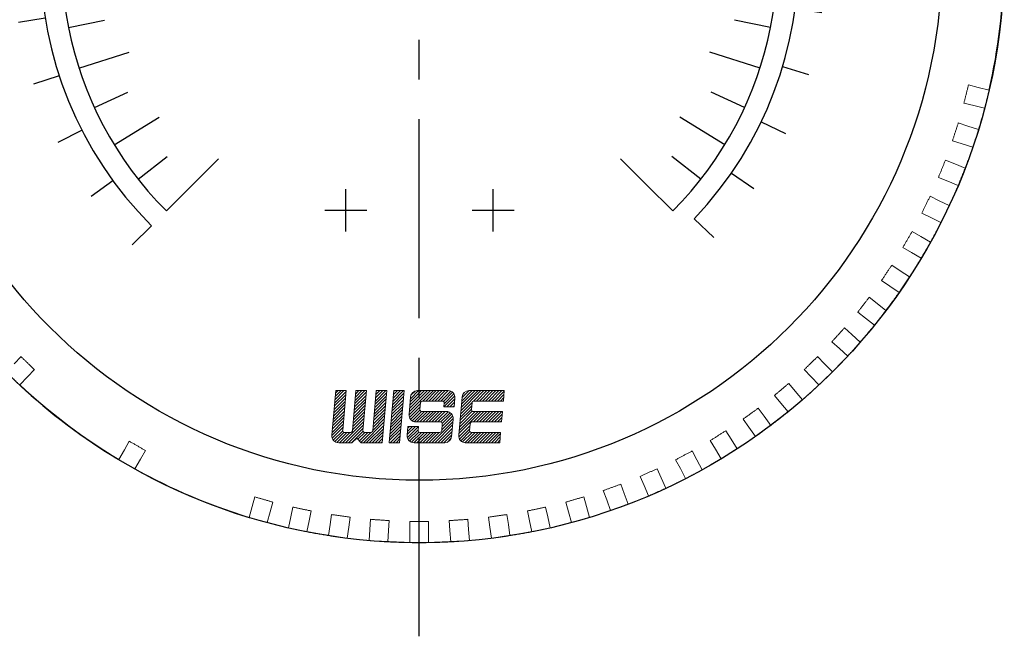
# Model space of a CAD drawing. Extents: x -342 to -45, y -4 to 206.
# Tile 3 of 11: x -319 to -288, y 102 to 122. Entities that reach past the tile are written whole.
import ezdxf

# ---------------------------------------------------------------- set-up
doc = ezdxf.new("R2010")
doc.units = 0
doc.header["$LTSCALE"] = 17
doc.header["$MEASUREMENT"] = 0
doc.linetypes.add('CENTER', pattern=[2, 1.25, -0.25, 0.25, -0.25])
doc.linetypes.add('DASHEDX2', pattern=[1.5, 1, -0.5])
doc.layers.get('0').update_dxf_attribs({"linetype": 'DASHEDX2', "lineweight": 18})
doc.layers.add('4', color=4, linetype='CONTINUOUS', lineweight=30)
doc.layers.add('SS100', color=7, linetype='CONTINUOUS', lineweight=18)

# ---------------------------------------------------------------- blocks, each defined once
blk = doc.blocks.new('11')
at = {"color": 0}
for p, q in [((103.751, 253.288), (103.735, 254.574)), ((106.555, 253.104), (106.739, 254.376)), ((100.953, 253.034), (100.737, 254.301)), ((98.229, 252.347), (97.818, 253.566)), ((109.295, 252.486), (109.675, 253.714)), ((111.906, 251.448), (112.473, 252.602)), ((95.644, 251.245), (95.049, 252.385)), ((114.324, 250.017), (115.064, 251.069)), ((93.263, 249.754), (92.498, 250.788)), ((91.142, 247.911), (90.226, 248.813)), ((116.49, 248.228), (117.384, 249.152)), ((118.351, 246.123), (119.378, 246.896)), ((89.335, 245.76), (88.289, 246.508)), ((119.862, 243.754), (120.996, 244.358)), ((87.884, 243.355), (86.734, 243.931)), ((120.985, 241.178), (122.2, 241.599)), ((86.825, 240.752), (85.6, 241.142)), ((121.694, 238.46), (122.96, 238.686)), ((86.183, 238.017), (84.913, 238.211)), ((121.972, 235.664), (123.257, 235.691)), ((85.976, 235.215), (84.69, 235.209)), ((121.811, 232.859), (123.085, 232.685)), ((86.207, 232.415), (84.938, 232.209)), ((121.215, 230.113), (122.447, 229.743)), ((86.871, 229.685), (85.649, 229.284)), ((120.2, 227.494), (121.359, 226.937)), ((87.951, 227.091), (86.807, 226.506)), ((118.789, 225.064), (119.847, 224.333)), ((89.422, 224.697), (88.383, 223.941)), ((91.248, 222.562), (90.339, 221.653)), ((117.017, 222.883), (117.949, 221.997))]:
    blk.add_line(p, q, dxfattribs=at)
blk.add_arc((103.976, 235.29), 18, 316.4299, 225, dxfattribs=at)

msp = doc.modelspace()

# ---------------------------------------------------------------- linework, layer by layer
for p, q in [((-288.8, 119.751), (-288.489, 119.673)), ((-288.489, 119.673), (-288.139, 119.586)), ((-288.634, 119.091), (-288.946, 119.169)), ((-288.284, 119.004), (-288.634, 119.091)), ((-289.128, 118.533), (-288.822, 118.433)), ((-288.822, 118.433), (-288.48, 118.322)), ((-289.008, 117.863), (-289.313, 117.962)), ((-288.665, 117.751), (-289.008, 117.863)), ((-289.54, 117.34), (-289.242, 117.22)), ((-289.242, 117.22), (-288.908, 117.085)), ((-289.467, 116.664), (-289.765, 116.784)), ((-289.132, 116.529), (-289.467, 116.664)), ((-290.034, 116.18), (-289.745, 116.039)), ((-289.745, 116.039), (-289.421, 115.881)), ((-290.008, 115.499), (-290.297, 115.64)), ((-289.684, 115.341), (-290.008, 115.499)), ((-290.607, 115.056), (-290.329, 114.895)), ((-290.329, 114.895), (-290.017, 114.715)), ((-290.629, 114.376), (-290.907, 114.536)), ((-290.317, 114.195), (-290.629, 114.376)), ((-291.258, 113.975), (-290.991, 113.796)), ((-290.991, 113.796), (-290.693, 113.594)), ((-291.327, 113.298), (-291.593, 113.478)), ((-291.028, 113.097), (-291.327, 113.298)), ((-291.982, 112.943), (-291.729, 112.745)), ((-291.729, 112.745), (-291.445, 112.523)), ((-292.099, 112.272), (-292.352, 112.47)), ((-291.814, 112.05), (-292.099, 112.272)), ((-292.777, 111.963), (-292.538, 111.748)), ((-292.538, 111.748), (-292.27, 111.507)), ((-292.94, 111.302), (-293.179, 111.517)), ((-292.672, 111.061), (-292.94, 111.302)), ((-319.398, 110.81), (-319.175, 111.041)), ((-293.638, 111.041), (-293.415, 110.81)), ((-293.415, 110.81), (-293.164, 110.551)), ((-318.744, 110.624), (-318.967, 110.393)), ((-293.847, 110.393), (-294.07, 110.624)), ((-318.967, 110.393), (-319.217, 110.134)), ((-294.561, 110.182), (-294.355, 109.935)), ((-293.596, 110.134), (-293.847, 110.393)), ((-294.355, 109.935), (-294.123, 109.659)), ((-294.815, 109.55), (-295.021, 109.796)), ((-294.583, 109.274), (-294.815, 109.55)), ((-295.542, 109.389), (-295.354, 109.129)), ((-295.839, 108.776), (-296.028, 109.036)), ((-295.354, 109.129), (-295.142, 108.837)), ((-296.576, 108.666), (-296.406, 108.393)), ((-295.627, 108.484), (-295.839, 108.776)), ((-315.862, 108.054), (-315.704, 108.329)), ((-296.915, 108.075), (-297.085, 108.348)), ((-296.406, 108.393), (-296.215, 108.088)), ((-316.043, 107.742), (-315.862, 108.054)), ((-315.184, 108.029), (-315.343, 107.754)), ((-297.658, 108.017), (-297.507, 107.733)), ((-296.724, 107.77), (-296.915, 108.075)), ((-315.343, 107.754), (-315.523, 107.442)), ((-298.037, 107.452), (-298.188, 107.735)), ((-297.507, 107.733), (-297.338, 107.415)), ((-298.783, 107.445), (-298.652, 107.152)), ((-297.868, 107.133), (-298.037, 107.452)), ((-299.2, 106.908), (-299.331, 107.201)), ((-298.652, 107.152), (-298.505, 106.822)), ((-300.398, 106.446), (-300.508, 106.748)), ((-299.944, 106.953), (-299.834, 106.652)), ((-299.054, 106.578), (-299.2, 106.908)), ((-311.765, 106.235), (-311.676, 106.544)), ((-311.099, 106.378), (-311.188, 106.069)), ((-301.626, 106.069), (-301.714, 106.378)), ((-301.137, 106.544), (-301.049, 106.235)), ((-300.275, 106.107), (-300.398, 106.446)), ((-299.834, 106.652), (-299.711, 106.313)), ((-311.864, 105.888), (-311.765, 106.235)), ((-311.188, 106.069), (-311.287, 105.723)), ((-310.524, 105.904), (-310.457, 106.218)), ((-309.87, 106.094), (-309.937, 105.779)), ((-302.876, 105.779), (-302.943, 106.094)), ((-302.356, 106.218), (-302.289, 105.904)), ((-301.526, 105.723), (-301.626, 106.069)), ((-301.049, 106.235), (-300.949, 105.888)), ((-310.599, 105.551), (-310.524, 105.904)), ((-309.937, 105.779), (-310.012, 105.427)), ((-309.263, 105.66), (-309.219, 105.979)), ((-308.624, 105.895), (-308.669, 105.577)), ((-307.989, 105.505), (-307.967, 105.826)), ((-307.368, 105.784), (-307.39, 105.464)), ((-306.707, 105.44), (-306.707, 105.761)), ((-306.107, 105.761), (-306.107, 105.44)), ((-305.423, 105.464), (-305.446, 105.784)), ((-304.847, 105.826), (-304.824, 105.505)), ((-304.144, 105.577), (-304.189, 105.895)), ((-303.595, 105.979), (-303.55, 105.66)), ((-302.801, 105.427), (-302.876, 105.779)), ((-302.289, 105.904), (-302.214, 105.551)), ((-309.314, 105.303), (-309.263, 105.66)), ((-308.669, 105.577), (-308.719, 105.22)), ((-308.014, 105.146), (-307.989, 105.505)), ((-307.39, 105.464), (-307.415, 105.104)), ((-306.707, 105.079), (-306.707, 105.44)), ((-306.107, 105.44), (-306.107, 105.079)), ((-305.398, 105.104), (-305.423, 105.464)), ((-304.824, 105.505), (-304.799, 105.146)), ((-304.094, 105.22), (-304.144, 105.577)), ((-303.55, 105.66), (-303.5, 105.303))]:
    msp.add_line(p, q)
at = {"color": 10, "linetype": 'Continuous'}
for p, q in [((-309.087, 109.951), (-309.212, 108.522)), ((-309.087, 109.951), (-308.752, 109.951)), ((-308.752, 109.951), (-308.863, 108.674)), ((-308.436, 109.951), (-308.549, 108.665)), ((-308.436, 109.951), (-308.101, 109.951)), ((-308.101, 109.951), (-308.213, 108.674)), ((-307.786, 109.951), (-307.899, 108.665)), ((-307.786, 109.951), (-307.451, 109.951)), ((-307.451, 109.951), (-307.597, 108.28)), ((-307.228, 109.951), (-307.374, 108.28)), ((-307.228, 109.951), (-306.893, 109.951)), ((-307.228, 109.951), (-306.893, 109.951)), ((-306.893, 109.951), (-307.039, 108.28)), ((-306.466, 109.951), (-305.485, 109.951)), ((-304.814, 109.951), (-303.682, 109.951)), ((-303.682, 109.951), (-303.711, 109.616)), ((-306.688, 109.747), (-306.736, 109.19)), ((-306.368, 109.566), (-306.387, 109.343)), ((-306.312, 109.616), (-305.667, 109.616)), ((-305.611, 109.556), (-305.623, 109.427)), ((-305.263, 109.708), (-305.287, 109.427)), ((-305.036, 109.747), (-305.144, 108.522)), ((-304.717, 109.566), (-304.736, 109.343)), ((-304.661, 109.616), (-303.711, 109.616)), ((-306.332, 109.282), (-305.543, 109.282)), ((-305.623, 109.427), (-305.287, 109.427)), ((-304.681, 109.282), (-303.74, 109.282)), ((-303.74, 109.282), (-303.769, 108.948)), ((-306.514, 108.948), (-305.725, 108.948)), ((-305.321, 109.04), (-305.37, 108.483)), ((-304.72, 108.948), (-303.769, 108.948)), ((-308.808, 108.614), (-308.604, 108.614)), ((-308.157, 108.614), (-307.954, 108.614)), ((-306.77, 108.803), (-306.795, 108.522)), ((-306.77, 108.803), (-306.432, 108.803)), ((-306.435, 108.803), (-306.446, 108.674)), ((-306.39, 108.614), (-305.745, 108.614)), ((-305.67, 108.887), (-305.689, 108.665)), ((-304.775, 108.897), (-304.795, 108.674)), ((-304.739, 108.614), (-303.799, 108.614)), ((-303.799, 108.614), (-303.828, 108.28)), ((-308.99, 108.28), (-308.571, 108.28)), ((-308.571, 108.28), (-308.406, 108.431)), ((-308.406, 108.431), (-308.267, 108.28)), ((-308.267, 108.28), (-307.597, 108.28)), ((-307.374, 108.28), (-307.039, 108.28)), ((-306.573, 108.28), (-305.592, 108.28)), ((-304.922, 108.28), (-303.828, 108.28))]:
    msp.add_line(p, q, dxfattribs=at)
at = {"color": 10}
for p, q in [((-309.122, 109.554), (-308.754, 109.922)), ((-309.113, 109.659), (-308.821, 109.951)), ((-309.103, 109.763), (-308.916, 109.951)), ((-309.094, 109.868), (-309.012, 109.951)), ((-308.473, 109.535), (-308.105, 109.902)), ((-308.464, 109.639), (-308.152, 109.951)), ((-308.454, 109.744), (-308.248, 109.951)), ((-308.445, 109.849), (-308.343, 109.951)), ((-307.824, 109.515), (-307.457, 109.882)), ((-307.815, 109.619), (-307.484, 109.951)), ((-307.806, 109.724), (-307.58, 109.951)), ((-307.797, 109.829), (-307.675, 109.951)), ((-307.788, 109.933), (-307.77, 109.951)), ((-307.268, 109.499), (-306.9, 109.866)), ((-307.258, 109.603), (-306.911, 109.951)), ((-307.249, 109.708), (-307.007, 109.951)), ((-307.24, 109.813), (-307.102, 109.951)), ((-307.231, 109.917), (-307.198, 109.951)), ((-306.729, 109.273), (-306.052, 109.951)), ((-306.72, 109.378), (-306.147, 109.951)), ((-306.711, 109.483), (-306.243, 109.951)), ((-306.702, 109.587), (-306.338, 109.951)), ((-306.692, 109.692), (-306.434, 109.951)), ((-306.674, 109.805), (-306.543, 109.937)), ((-306.291, 109.616), (-305.956, 109.951)), ((-306.195, 109.616), (-305.861, 109.951)), ((-306.1, 109.616), (-305.765, 109.951)), ((-306.004, 109.616), (-305.67, 109.951)), ((-305.909, 109.616), (-305.574, 109.951)), ((-305.813, 109.616), (-305.479, 109.951)), ((-305.718, 109.616), (-305.4, 109.934)), ((-305.633, 109.605), (-305.341, 109.898)), ((-305.614, 109.529), (-305.296, 109.847)), ((-305.075, 109.304), (-304.429, 109.951)), ((-305.066, 109.409), (-304.524, 109.951)), ((-305.057, 109.513), (-304.62, 109.951)), ((-305.048, 109.618), (-304.715, 109.951)), ((-305.039, 109.723), (-304.811, 109.951)), ((-304.982, 109.874), (-304.961, 109.896)), ((-304.668, 109.616), (-304.333, 109.951)), ((-304.572, 109.616), (-304.238, 109.951)), ((-304.476, 109.616), (-304.142, 109.951)), ((-304.381, 109.616), (-304.047, 109.951)), ((-304.285, 109.616), (-303.951, 109.951)), ((-304.19, 109.616), (-303.856, 109.951)), ((-304.094, 109.616), (-303.76, 109.951)), ((-303.999, 109.616), (-303.683, 109.932)), ((-309.149, 109.24), (-308.782, 109.608)), ((-309.14, 109.345), (-308.772, 109.713)), ((-309.131, 109.45), (-308.763, 109.817)), ((-308.5, 109.221), (-308.133, 109.588)), ((-308.491, 109.325), (-308.123, 109.693)), ((-308.482, 109.43), (-308.114, 109.798)), ((-307.852, 109.201), (-307.484, 109.568)), ((-307.843, 109.305), (-307.475, 109.673)), ((-307.834, 109.41), (-307.466, 109.778)), ((-307.295, 109.185), (-306.927, 109.552)), ((-307.286, 109.289), (-306.918, 109.657)), ((-307.277, 109.394), (-306.909, 109.762)), ((-306.737, 109.17), (-306.37, 109.536)), ((-305.62, 109.427), (-305.268, 109.78)), ((-305.525, 109.427), (-305.264, 109.688)), ((-305.429, 109.427), (-305.274, 109.583)), ((-305.084, 109.199), (-304.717, 109.567)), ((-303.903, 109.616), (-303.693, 109.827)), ((-303.808, 109.616), (-303.702, 109.723)), ((-303.712, 109.616), (-303.711, 109.618)), ((-309.177, 108.926), (-308.809, 109.294)), ((-309.168, 109.031), (-308.8, 109.399)), ((-309.158, 109.136), (-308.791, 109.503)), ((-308.528, 108.907), (-308.16, 109.275)), ((-308.519, 109.012), (-308.151, 109.379)), ((-308.509, 109.116), (-308.142, 109.484)), ((-307.879, 108.887), (-307.512, 109.255)), ((-307.87, 108.992), (-307.503, 109.359)), ((-307.861, 109.096), (-307.493, 109.464)), ((-307.322, 108.871), (-306.955, 109.239)), ((-307.313, 108.976), (-306.946, 109.343)), ((-307.304, 109.08), (-306.937, 109.448)), ((-306.722, 109.09), (-306.38, 109.432)), ((-306.687, 109.029), (-306.387, 109.329)), ((-306.636, 108.984), (-306.338, 109.283)), ((-306.57, 108.955), (-306.243, 109.282)), ((-306.482, 108.948), (-306.147, 109.282)), ((-306.386, 108.948), (-306.052, 109.282)), ((-306.291, 108.948), (-305.956, 109.282)), ((-306.195, 108.948), (-305.861, 109.282)), ((-306.1, 108.948), (-305.765, 109.282)), ((-306.004, 108.948), (-305.67, 109.282)), ((-305.909, 108.948), (-305.574, 109.282)), ((-305.813, 108.948), (-305.486, 109.275)), ((-305.718, 108.948), (-305.42, 109.245)), ((-305.334, 109.427), (-305.283, 109.478)), ((-305.139, 108.572), (-304.429, 109.282)), ((-305.13, 108.676), (-304.524, 109.282)), ((-305.121, 108.781), (-304.62, 109.282)), ((-305.112, 108.885), (-304.708, 109.289)), ((-305.103, 108.99), (-304.735, 109.358)), ((-305.093, 109.095), (-304.726, 109.462)), ((-304.667, 108.948), (-304.333, 109.282)), ((-304.572, 108.948), (-304.238, 109.282)), ((-304.476, 108.948), (-304.142, 109.282)), ((-304.381, 108.948), (-304.047, 109.282)), ((-304.285, 108.948), (-303.951, 109.282)), ((-304.19, 108.948), (-303.856, 109.282)), ((-304.094, 108.948), (-303.76, 109.282)), ((-309.204, 108.612), (-308.836, 108.98)), ((-309.195, 108.717), (-308.827, 109.085)), ((-309.186, 108.822), (-308.818, 109.189)), ((-308.869, 108.28), (-308.188, 108.961)), ((-308.546, 108.698), (-308.178, 109.065)), ((-308.537, 108.802), (-308.169, 109.17)), ((-308.2, 108.28), (-307.539, 108.941)), ((-307.898, 108.678), (-307.53, 109.045)), ((-307.889, 108.782), (-307.521, 109.15)), ((-307.35, 108.557), (-306.982, 108.925)), ((-307.341, 108.662), (-306.973, 109.029)), ((-307.332, 108.766), (-306.964, 109.134)), ((-306.004, 108.28), (-305.328, 108.955)), ((-305.687, 108.692), (-305.32, 109.059)), ((-305.678, 108.797), (-305.335, 109.14)), ((-305.67, 108.9), (-305.37, 109.2)), ((-303.999, 108.948), (-303.747, 109.199)), ((-303.903, 108.948), (-303.757, 109.095)), ((-303.808, 108.948), (-303.766, 108.99)), ((-309.213, 108.508), (-308.846, 108.875)), ((-309.199, 108.426), (-308.855, 108.771)), ((-309.165, 108.365), (-308.863, 108.667)), ((-309.116, 108.319), (-308.82, 108.615)), ((-309.051, 108.288), (-308.725, 108.614)), ((-308.964, 108.28), (-308.63, 108.614)), ((-308.773, 108.28), (-308.197, 108.856)), ((-308.678, 108.28), (-308.206, 108.751)), ((-308.582, 108.28), (-308.21, 108.652)), ((-308.372, 108.394), (-308.152, 108.614)), ((-308.327, 108.344), (-308.057, 108.614)), ((-308.281, 108.294), (-307.962, 108.614)), ((-308.105, 108.28), (-307.548, 108.836)), ((-308.009, 108.28), (-307.557, 108.731)), ((-307.914, 108.28), (-307.567, 108.627)), ((-307.368, 108.348), (-307.001, 108.715)), ((-307.359, 108.452), (-306.991, 108.82)), ((-307.341, 108.28), (-307.01, 108.611)), ((-306.793, 108.541), (-306.531, 108.803)), ((-306.789, 108.449), (-306.436, 108.803)), ((-306.784, 108.646), (-306.627, 108.803)), ((-306.775, 108.75), (-306.722, 108.803)), ((-306.761, 108.382), (-306.444, 108.699)), ((-306.716, 108.332), (-306.423, 108.624)), ((-306.656, 108.296), (-306.338, 108.614)), ((-306.577, 108.28), (-306.243, 108.614)), ((-306.482, 108.28), (-306.147, 108.614)), ((-306.386, 108.28), (-306.052, 108.614)), ((-306.291, 108.28), (-305.956, 108.614)), ((-306.195, 108.28), (-305.861, 108.614)), ((-306.1, 108.28), (-305.765, 108.614)), ((-305.909, 108.28), (-305.338, 108.851)), ((-305.813, 108.28), (-305.347, 108.746)), ((-305.718, 108.28), (-305.356, 108.641)), ((-305.142, 108.473), (-304.781, 108.835)), ((-305.12, 108.4), (-304.79, 108.73)), ((-305.079, 108.345), (-304.786, 108.639)), ((-305.024, 108.305), (-304.715, 108.614)), ((-304.952, 108.282), (-304.62, 108.614)), ((-304.858, 108.28), (-304.524, 108.614)), ((-304.763, 108.28), (-304.429, 108.614)), ((-304.667, 108.28), (-304.333, 108.614)), ((-304.572, 108.28), (-304.238, 108.614)), ((-304.476, 108.28), (-304.142, 108.614)), ((-304.381, 108.28), (-304.047, 108.614)), ((-304.285, 108.28), (-303.951, 108.614)), ((-304.19, 108.28), (-303.856, 108.614)), ((-307.818, 108.28), (-307.576, 108.522)), ((-307.723, 108.28), (-307.585, 108.417)), ((-307.627, 108.28), (-307.594, 108.313)), ((-307.245, 108.28), (-307.019, 108.506)), ((-307.15, 108.28), (-307.028, 108.401)), ((-307.054, 108.28), (-307.037, 108.297)), ((-305.622, 108.28), (-305.365, 108.537)), ((-305.512, 108.294), (-305.384, 108.423)), ((-304.094, 108.28), (-303.802, 108.572)), ((-303.999, 108.28), (-303.812, 108.467)), ((-303.903, 108.28), (-303.821, 108.362))]:
    msp.add_line(p, q, dxfattribs=at)
at = {"flags": 128}
for points in [[(-288.946, 119.169), (-288.94, 119.193), (-288.934, 119.217), (-288.927, 119.241), (-288.921, 119.266), (-288.915, 119.29), (-288.909, 119.314), (-288.903, 119.338), (-288.897, 119.363), (-288.891, 119.387), (-288.885, 119.411), (-288.879, 119.436), (-288.873, 119.46), (-288.867, 119.484), (-288.861, 119.508), (-288.855, 119.533), (-288.849, 119.557), (-288.843, 119.581), (-288.837, 119.605), (-288.831, 119.63), (-288.825, 119.654), (-288.819, 119.678), (-288.813, 119.702), (-288.807, 119.727), (-288.8, 119.751)], [(-289.313, 117.962), (-289.306, 117.986), (-289.298, 118.01), (-289.29, 118.033), (-289.282, 118.057), (-289.275, 118.081), (-289.267, 118.105), (-289.259, 118.128), (-289.252, 118.152), (-289.244, 118.176), (-289.236, 118.2), (-289.228, 118.224), (-289.221, 118.247), (-289.213, 118.271), (-289.205, 118.295), (-289.197, 118.319), (-289.19, 118.342), (-289.182, 118.366), (-289.174, 118.39), (-289.167, 118.414), (-289.159, 118.438), (-289.151, 118.461), (-289.143, 118.485), (-289.136, 118.509), (-289.128, 118.533)], [(-289.765, 116.784), (-289.755, 116.807), (-289.746, 116.83), (-289.736, 116.853), (-289.727, 116.877), (-289.718, 116.9), (-289.708, 116.923), (-289.699, 116.946), (-289.689, 116.969), (-289.68, 116.993), (-289.671, 117.016), (-289.661, 117.039), (-289.652, 117.062), (-289.643, 117.085), (-289.633, 117.108), (-289.624, 117.132), (-289.615, 117.155), (-289.605, 117.178), (-289.596, 117.201), (-289.586, 117.224), (-289.577, 117.248), (-289.568, 117.271), (-289.558, 117.294), (-289.549, 117.317), (-289.54, 117.34)], [(-290.297, 115.64), (-290.286, 115.663), (-290.275, 115.685), (-290.264, 115.708), (-290.253, 115.73), (-290.242, 115.753), (-290.231, 115.775), (-290.22, 115.798), (-290.209, 115.82), (-290.198, 115.842), (-290.187, 115.865), (-290.176, 115.887), (-290.165, 115.91), (-290.154, 115.932), (-290.143, 115.955), (-290.132, 115.977), (-290.121, 116), (-290.11, 116.022), (-290.099, 116.045), (-290.088, 116.067), (-290.077, 116.09), (-290.066, 116.112), (-290.055, 116.135), (-290.045, 116.157), (-290.034, 116.18)], [(-290.907, 114.536), (-290.895, 114.558), (-290.882, 114.58), (-290.87, 114.601), (-290.857, 114.623), (-290.845, 114.645), (-290.832, 114.666), (-290.82, 114.688), (-290.807, 114.71), (-290.795, 114.731), (-290.782, 114.753), (-290.77, 114.775), (-290.757, 114.796), (-290.745, 114.818), (-290.732, 114.84), (-290.72, 114.861), (-290.707, 114.883), (-290.695, 114.904), (-290.682, 114.926), (-290.67, 114.948), (-290.657, 114.969), (-290.645, 114.991), (-290.632, 115.013), (-290.62, 115.034), (-290.607, 115.056)], [(-291.593, 113.478), (-291.579, 113.499), (-291.565, 113.519), (-291.551, 113.54), (-291.537, 113.561), (-291.523, 113.581), (-291.509, 113.602), (-291.495, 113.623), (-291.482, 113.644), (-291.468, 113.664), (-291.454, 113.685), (-291.44, 113.706), (-291.426, 113.727), (-291.412, 113.747), (-291.398, 113.768), (-291.384, 113.789), (-291.37, 113.809), (-291.356, 113.83), (-291.342, 113.851), (-291.328, 113.872), (-291.314, 113.892), (-291.3, 113.913), (-291.286, 113.934), (-291.272, 113.955), (-291.258, 113.975)], [(-292.352, 112.47), (-292.336, 112.489), (-292.321, 112.509), (-292.306, 112.529), (-292.29, 112.549), (-292.275, 112.568), (-292.259, 112.588), (-292.244, 112.608), (-292.229, 112.627), (-292.213, 112.647), (-292.198, 112.667), (-292.182, 112.686), (-292.167, 112.706), (-292.152, 112.726), (-292.136, 112.746), (-292.121, 112.765), (-292.105, 112.785), (-292.09, 112.805), (-292.075, 112.824), (-292.059, 112.844), (-292.044, 112.864), (-292.028, 112.884), (-292.013, 112.903), (-291.998, 112.923), (-291.982, 112.943)], [(-293.179, 111.517), (-293.162, 111.536), (-293.145, 111.554), (-293.128, 111.573), (-293.112, 111.591), (-293.095, 111.61), (-293.078, 111.628), (-293.061, 111.647), (-293.045, 111.666), (-293.028, 111.684), (-293.011, 111.703), (-292.994, 111.721), (-292.978, 111.74), (-292.961, 111.759), (-292.944, 111.777), (-292.928, 111.796), (-292.911, 111.814), (-292.894, 111.833), (-292.877, 111.851), (-292.861, 111.87), (-292.844, 111.889), (-292.827, 111.907), (-292.81, 111.926), (-292.794, 111.944), (-292.777, 111.963)], [(-319.175, 111.041), (-319.157, 111.024), (-319.139, 111.006), (-319.121, 110.989), (-319.103, 110.972), (-319.085, 110.954), (-319.067, 110.937), (-319.049, 110.919), (-319.031, 110.902), (-319.013, 110.885), (-318.995, 110.867), (-318.978, 110.85), (-318.96, 110.833), (-318.942, 110.815), (-318.924, 110.798), (-318.906, 110.781), (-318.888, 110.763), (-318.87, 110.746), (-318.852, 110.728), (-318.834, 110.711), (-318.816, 110.694), (-318.798, 110.676), (-318.78, 110.659), (-318.762, 110.642), (-318.744, 110.624)], [(-294.07, 110.624), (-294.052, 110.642), (-294.034, 110.659), (-294.016, 110.676), (-293.998, 110.694), (-293.98, 110.711), (-293.962, 110.728), (-293.944, 110.746), (-293.926, 110.763), (-293.908, 110.781), (-293.89, 110.798), (-293.872, 110.815), (-293.854, 110.833), (-293.836, 110.85), (-293.818, 110.867), (-293.8, 110.885), (-293.782, 110.902), (-293.764, 110.919), (-293.746, 110.937), (-293.728, 110.954), (-293.71, 110.972), (-293.692, 110.989), (-293.674, 111.006), (-293.656, 111.024), (-293.638, 111.041)], [(-295.021, 109.796), (-295.002, 109.812), (-294.983, 109.828), (-294.964, 109.844), (-294.944, 109.86), (-294.925, 109.876), (-294.906, 109.892), (-294.887, 109.908), (-294.868, 109.924), (-294.849, 109.94), (-294.83, 109.957), (-294.81, 109.973), (-294.791, 109.989), (-294.772, 110.005), (-294.753, 110.021), (-294.734, 110.037), (-294.715, 110.053), (-294.695, 110.069), (-294.676, 110.085), (-294.657, 110.101), (-294.638, 110.117), (-294.619, 110.133), (-294.6, 110.149), (-294.581, 110.166), (-294.561, 110.182)], [(-296.028, 109.036), (-296.008, 109.051), (-295.987, 109.065), (-295.967, 109.08), (-295.947, 109.095), (-295.927, 109.109), (-295.907, 109.124), (-295.886, 109.139), (-295.866, 109.153), (-295.846, 109.168), (-295.826, 109.183), (-295.805, 109.197), (-295.785, 109.212), (-295.765, 109.227), (-295.745, 109.242), (-295.724, 109.256), (-295.704, 109.271), (-295.684, 109.286), (-295.664, 109.3), (-295.644, 109.315), (-295.623, 109.33), (-295.603, 109.344), (-295.583, 109.359), (-295.563, 109.374), (-295.542, 109.389)], [(-297.085, 108.348), (-297.064, 108.361), (-297.043, 108.374), (-297.022, 108.388), (-297, 108.401), (-296.979, 108.414), (-296.958, 108.427), (-296.937, 108.441), (-296.916, 108.454), (-296.894, 108.467), (-296.873, 108.48), (-296.852, 108.494), (-296.831, 108.507), (-296.81, 108.52), (-296.788, 108.533), (-296.767, 108.547), (-296.746, 108.56), (-296.725, 108.573), (-296.704, 108.586), (-296.682, 108.6), (-296.661, 108.613), (-296.64, 108.626), (-296.619, 108.639), (-296.598, 108.653), (-296.576, 108.666)], [(-315.704, 108.329), (-315.682, 108.316), (-315.66, 108.304), (-315.639, 108.291), (-315.617, 108.279), (-315.595, 108.266), (-315.574, 108.254), (-315.552, 108.241), (-315.53, 108.229), (-315.509, 108.216), (-315.487, 108.204), (-315.465, 108.191), (-315.444, 108.179), (-315.422, 108.166), (-315.4, 108.154), (-315.379, 108.141), (-315.357, 108.129), (-315.335, 108.116), (-315.314, 108.104), (-315.292, 108.091), (-315.27, 108.079), (-315.249, 108.066), (-315.227, 108.054), (-315.205, 108.041), (-315.184, 108.029)], [(-298.188, 107.735), (-298.166, 107.747), (-298.144, 107.759), (-298.122, 107.771), (-298.1, 107.782), (-298.078, 107.794), (-298.056, 107.806), (-298.034, 107.817), (-298.011, 107.829), (-297.989, 107.841), (-297.967, 107.853), (-297.945, 107.864), (-297.923, 107.876), (-297.901, 107.888), (-297.879, 107.9), (-297.857, 107.911), (-297.835, 107.923), (-297.813, 107.935), (-297.791, 107.947), (-297.769, 107.958), (-297.747, 107.97), (-297.724, 107.982), (-297.702, 107.994), (-297.68, 108.005), (-297.658, 108.017)], [(-299.331, 107.201), (-299.308, 107.211), (-299.285, 107.222), (-299.262, 107.232), (-299.24, 107.242), (-299.217, 107.252), (-299.194, 107.262), (-299.171, 107.272), (-299.148, 107.283), (-299.125, 107.293), (-299.102, 107.303), (-299.08, 107.313), (-299.057, 107.323), (-299.034, 107.333), (-299.011, 107.344), (-298.988, 107.354), (-298.965, 107.364), (-298.943, 107.374), (-298.92, 107.384), (-298.897, 107.394), (-298.874, 107.405), (-298.851, 107.415), (-298.828, 107.425), (-298.806, 107.435), (-298.783, 107.445)], [(-300.508, 106.748), (-300.485, 106.757), (-300.461, 106.765), (-300.438, 106.774), (-300.414, 106.782), (-300.391, 106.791), (-300.367, 106.799), (-300.344, 106.808), (-300.32, 106.817), (-300.297, 106.825), (-300.273, 106.834), (-300.25, 106.842), (-300.226, 106.851), (-300.203, 106.859), (-300.179, 106.868), (-300.156, 106.876), (-300.132, 106.885), (-300.109, 106.894), (-300.085, 106.902), (-300.062, 106.911), (-300.038, 106.919), (-300.015, 106.928), (-299.991, 106.936), (-299.968, 106.945), (-299.944, 106.953)], [(-311.676, 106.544), (-311.652, 106.537), (-311.628, 106.53), (-311.604, 106.523), (-311.58, 106.516), (-311.556, 106.509), (-311.532, 106.502), (-311.508, 106.495), (-311.484, 106.489), (-311.46, 106.482), (-311.436, 106.475), (-311.412, 106.468), (-311.388, 106.461), (-311.364, 106.454), (-311.34, 106.447), (-311.315, 106.44), (-311.291, 106.433), (-311.267, 106.427), (-311.243, 106.42), (-311.219, 106.413), (-311.195, 106.406), (-311.171, 106.399), (-311.147, 106.392), (-311.123, 106.385), (-311.099, 106.378)], [(-301.714, 106.378), (-301.69, 106.385), (-301.666, 106.392), (-301.642, 106.399), (-301.618, 106.406), (-301.594, 106.413), (-301.57, 106.42), (-301.546, 106.427), (-301.522, 106.433), (-301.498, 106.44), (-301.474, 106.447), (-301.45, 106.454), (-301.426, 106.461), (-301.402, 106.468), (-301.378, 106.475), (-301.354, 106.482), (-301.33, 106.489), (-301.306, 106.495), (-301.282, 106.502), (-301.258, 106.509), (-301.234, 106.516), (-301.209, 106.523), (-301.185, 106.53), (-301.161, 106.537), (-301.137, 106.544)], [(-310.457, 106.218), (-310.433, 106.213), (-310.408, 106.208), (-310.384, 106.203), (-310.359, 106.197), (-310.335, 106.192), (-310.311, 106.187), (-310.286, 106.182), (-310.262, 106.177), (-310.237, 106.171), (-310.213, 106.166), (-310.188, 106.161), (-310.164, 106.156), (-310.139, 106.151), (-310.115, 106.145), (-310.09, 106.14), (-310.066, 106.135), (-310.041, 106.13), (-310.017, 106.125), (-309.993, 106.119), (-309.968, 106.114), (-309.944, 106.109), (-309.919, 106.104), (-309.895, 106.099), (-309.87, 106.094)], [(-302.943, 106.094), (-302.919, 106.099), (-302.894, 106.104), (-302.87, 106.109), (-302.845, 106.114), (-302.821, 106.119), (-302.796, 106.125), (-302.772, 106.13), (-302.747, 106.135), (-302.723, 106.14), (-302.699, 106.145), (-302.674, 106.151), (-302.65, 106.156), (-302.625, 106.161), (-302.601, 106.166), (-302.576, 106.171), (-302.552, 106.177), (-302.527, 106.182), (-302.503, 106.187), (-302.478, 106.192), (-302.454, 106.197), (-302.43, 106.203), (-302.405, 106.208), (-302.381, 106.213), (-302.356, 106.218)], [(-309.219, 105.979), (-309.194, 105.975), (-309.169, 105.972), (-309.144, 105.968), (-309.12, 105.965), (-309.095, 105.961), (-309.07, 105.958), (-309.045, 105.954), (-309.021, 105.951), (-308.996, 105.947), (-308.971, 105.944), (-308.946, 105.94), (-308.922, 105.937), (-308.897, 105.933), (-308.872, 105.93), (-308.847, 105.926), (-308.823, 105.923), (-308.798, 105.919), (-308.773, 105.916), (-308.748, 105.912), (-308.724, 105.909), (-308.699, 105.906), (-308.674, 105.902), (-308.649, 105.899), (-308.624, 105.895)], [(-307.967, 105.826), (-307.942, 105.824), (-307.917, 105.822), (-307.892, 105.821), (-307.867, 105.819), (-307.842, 105.817), (-307.817, 105.815), (-307.792, 105.814), (-307.767, 105.812), (-307.742, 105.81), (-307.717, 105.808), (-307.692, 105.807), (-307.667, 105.805), (-307.642, 105.803), (-307.617, 105.801), (-307.592, 105.8), (-307.567, 105.798), (-307.543, 105.796), (-307.518, 105.795), (-307.493, 105.793), (-307.468, 105.791), (-307.443, 105.789), (-307.418, 105.788), (-307.393, 105.786), (-307.368, 105.784)], [(-306.707, 105.761), (-306.682, 105.761), (-306.657, 105.761), (-306.632, 105.761), (-306.607, 105.761), (-306.582, 105.761), (-306.557, 105.761), (-306.532, 105.761), (-306.507, 105.761), (-306.482, 105.761), (-306.457, 105.761), (-306.432, 105.761), (-306.407, 105.761), (-306.382, 105.761), (-306.357, 105.761), (-306.332, 105.761), (-306.307, 105.761), (-306.282, 105.761), (-306.257, 105.761), (-306.232, 105.761), (-306.207, 105.761), (-306.182, 105.761), (-306.157, 105.761), (-306.132, 105.761), (-306.107, 105.761)], [(-305.446, 105.784), (-305.421, 105.786), (-305.396, 105.788), (-305.371, 105.789), (-305.346, 105.791), (-305.321, 105.793), (-305.296, 105.795), (-305.271, 105.796), (-305.246, 105.798), (-305.221, 105.8), (-305.196, 105.801), (-305.171, 105.803), (-305.146, 105.805), (-305.121, 105.807), (-305.096, 105.808), (-305.071, 105.81), (-305.046, 105.812), (-305.021, 105.814), (-304.996, 105.815), (-304.972, 105.817), (-304.947, 105.819), (-304.922, 105.821), (-304.897, 105.822), (-304.872, 105.824), (-304.847, 105.826)], [(-304.189, 105.895), (-304.164, 105.899), (-304.139, 105.902), (-304.115, 105.906), (-304.09, 105.909), (-304.065, 105.912), (-304.04, 105.916), (-304.016, 105.919), (-303.991, 105.923), (-303.966, 105.926), (-303.941, 105.93), (-303.917, 105.933), (-303.892, 105.937), (-303.867, 105.94), (-303.842, 105.944), (-303.817, 105.947), (-303.793, 105.951), (-303.768, 105.954), (-303.743, 105.958), (-303.718, 105.961), (-303.694, 105.965), (-303.669, 105.968), (-303.644, 105.972), (-303.619, 105.975), (-303.595, 105.979)]]:
    msp.add_lwpolyline(points, dxfattribs=at)
for start, end in [(345.0832, 346.9168), (342.9168, 345.0832), (341.0832, 342.9168), (338.9168, 341.0832), (337.0832, 338.9168), (334.9168, 337.0832), (333.0832, 334.9168), (330.9168, 333.0832), (329.0832, 330.9168), (326.9168, 329.0832), (325.0832, 326.9168), (322.9168, 325.0832), (321.0832, 322.9168), (318.9168, 321.0832), (317.0832, 318.9168), (314.9168, 317.0832), (225.0832, 226.9168), (313.0832, 314.9168), (310.9168, 313.0832), (309.0832, 310.9168), (306.9168, 309.0832), (305.0832, 306.9168), (302.9168, 305.0832), (301.0832, 302.9168), (239.0832, 240.9168), (298.9168, 301.0832), (297.0832, 298.9168), (294.9168, 297.0832), (293.0832, 294.9168), (290.9168, 293.0832), (286.9168, 289.0832), (289.0832, 290.9168), (253.0832, 254.9168), (285.0832, 286.9168), (254.9168, 257.0832), (257.0832, 258.9168), (281.0832, 282.9168), (282.9168, 285.0832), (258.9168, 261.0832), (261.0832, 262.9168), (262.9168, 265.0832), (265.0832, 266.9168), (273.0832, 274.9168), (274.9168, 277.0832), (277.0832, 278.9168), (278.9168, 281.0832), (266.9168, 269.0832), (269.0832, 270.9168), (270.9168, 273.0832)]:
    msp.add_arc((-306.407, 123.831), 18.755, start, end)
at = {"color": 10, "linetype": 'Continuous'}
for centre, radius, start, end in [((-306.466, 109.728), 0.223, 90, 175), ((-305.485, 109.728), 0.223, 355, 90), ((-304.814, 109.728), 0.223, 90, 175), ((-306.312, 109.561), 0.0557, 90, 175), ((-305.667, 109.561), 0.0557, 355, 90), ((-304.661, 109.561), 0.0557, 90, 175), ((-306.332, 109.338), 0.0557, 175, 270), ((-305.543, 109.059), 0.223, 355, 90), ((-304.681, 109.338), 0.0557, 175, 270), ((-306.514, 109.171), 0.223, 175, 270), ((-305.725, 108.892), 0.0557, 355, 90), ((-304.72, 108.892), 0.0557, 90, 175), ((-308.808, 108.669), 0.0557, 175, 270), ((-308.604, 108.669), 0.0557, 270, 355), ((-308.157, 108.669), 0.0557, 175, 270), ((-307.954, 108.669), 0.0557, 270, 355), ((-306.39, 108.669), 0.0557, 175, 270), ((-305.745, 108.669), 0.0557, 270, 355), ((-304.739, 108.669), 0.0557, 175, 270), ((-308.99, 108.502), 0.223, 175, 270), ((-306.573, 108.502), 0.223, 175, 270), ((-305.592, 108.502), 0.223, 270, 355), ((-304.922, 108.502), 0.223, 175, 270)]:
    msp.add_arc(centre, radius, start, end, dxfattribs=at)
at = {"layer": '4'}
for p, q in [((-317.657, 121.592), (-316.498, 121.823)), ((-295.143, 121.592), (-296.301, 121.823)), ((-317.316, 120.285), (-315.711, 120.806)), ((-295.484, 120.285), (-297.089, 120.806)), ((-316.823, 119.026), (-315.75, 119.521)), ((-295.976, 119.026), (-297.049, 119.521)), ((-316.186, 117.834), (-314.747, 118.716)), ((-296.613, 117.834), (-298.053, 118.716)), ((-315.414, 116.726), (-314.486, 117.457)), ((-297.386, 116.726), (-298.314, 117.457)), ((-313.68, 116.551), (-312.845, 117.386)), ((-299.119, 116.551), (-299.955, 117.386)), ((-314.516, 115.715), (-313.68, 116.551)), ((-298.284, 115.715), (-299.119, 116.551)), ((-308.763, 115.054), (-308.763, 116.405)), ((-304.037, 115.054), (-304.037, 116.405)), ((-308.088, 115.729), (-309.438, 115.729)), ((-303.362, 115.729), (-304.712, 115.729))]:
    msp.add_line(p, q, dxfattribs=at)
for radius in [18.755, 16.754]:
    msp.add_circle((-306.407, 123.831), radius, dxfattribs=at)
for centre, radius, start, end in [((-306.4, 123.831), 11.478, 315, 225), ((-306.407, 123.831), 18.755, 346.9168, 359.0832), ((-306.407, 123.831), 18.755, 226.9168, 239.0832), ((-306.407, 123.831), 18.755, 240.9168, 253.0832)]:
    msp.add_arc(centre, radius, start, end, dxfattribs=at)
at = {"layer": 'SS100', "color": 1, "linetype": 'CENTER', "lineweight": -2, "ltscale": 0.3}
msp.add_line((-306.407, 102.076), (-306.407, 144.587), dxfattribs=at)

# ---------------------------------------------------------------- block references
at = {"layer": '4', "xscale": 0.6751667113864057, "yscale": 0.6751667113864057, "zscale": 0.6751667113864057}
msp.add_blockref('11', (-376.601, -35.028), dxfattribs=at)

doc.saveas('drawing.dxf')
